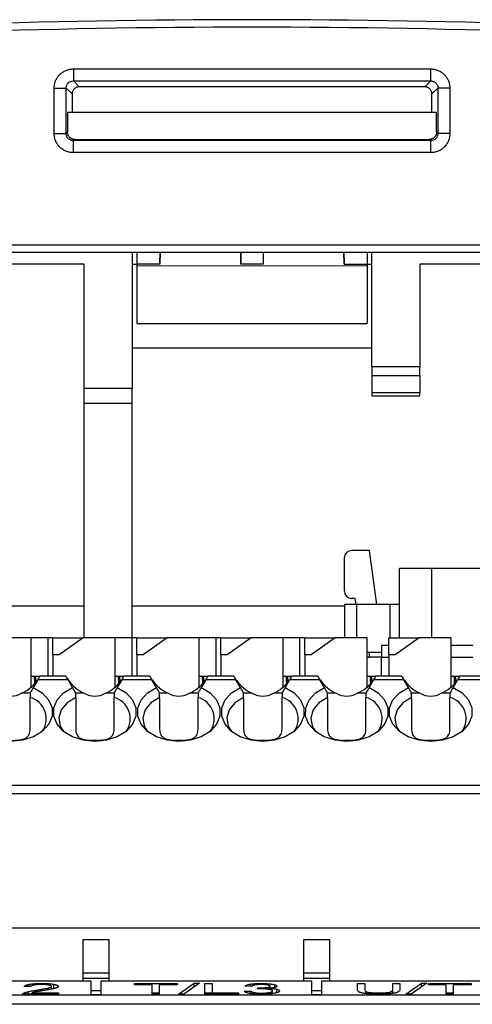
# Model space of a CAD drawing. Header units: inches. Extents: x 0 to 559, y 0 to 432.
# Tile 9 of 23: x 202 to 221, y 146 to 187. Entities that reach past the tile are written whole.
import ezdxf

# ---------------------------------------------------------------- set-up
doc = ezdxf.new("R2010")
doc.units = ezdxf.units.IN
doc.header["$LTSCALE"] = 10
doc.header["$MEASUREMENT"] = 0

msp = doc.modelspace()

# ---------------------------------------------------------------- linework, layer by layer
for p, q in [((204.1, 184.765), (218.996, 184.765)), ((204.1, 184.266), (218.996, 184.266)), ((204.347, 184.018), (204.1, 184.266)), ((218.996, 184.266), (218.748, 184.018)), ((203.301, 182.07), (203.301, 183.966)), ((203.8, 182.07), (203.8, 183.966)), ((203.8, 183.966), (204.048, 183.719)), ((204.048, 183.719), (204.048, 182.943)), ((218.748, 184.018), (204.347, 184.018)), ((219.048, 183.719), (219.295, 183.966)), ((219.048, 182.943), (219.048, 183.719)), ((219.295, 183.966), (219.295, 182.07)), ((219.795, 183.966), (219.795, 182.07)), ((203.855, 182.943), (203.855, 182.125)), ((204.048, 182.943), (203.855, 182.943)), ((219.048, 182.943), (204.048, 182.943)), ((219.24, 182.943), (219.048, 182.943)), ((219.24, 182.125), (219.24, 182.943)), ((203.855, 182.125), (203.8, 182.07)), ((219.24, 182.125), (219.295, 182.07)), ((204.155, 181.826), (204.1, 181.771)), ((218.996, 181.771), (204.1, 181.771)), ((204.155, 181.826), (218.941, 181.826)), ((218.941, 181.826), (218.996, 181.771)), ((218.996, 181.271), (204.1, 181.271)), ((184.848, 177.418), (238.248, 177.418)), ((185.148, 177.118), (237.948, 177.118)), ((206.548, 177.118), (206.548, 171.433)), ((206.748, 177.128), (206.748, 176.616)), ((207.711, 176.618), (207.713, 177.128)), ((207.715, 177.118), (207.711, 176.618)), ((211.085, 176.618), (211.08, 177.118)), ((211.082, 177.118), (211.085, 176.618)), ((212.015, 177.118), (212.011, 176.618)), ((212.013, 177.118), (212.011, 176.618)), ((215.385, 176.618), (215.38, 177.118)), ((215.382, 177.128), (215.385, 176.618)), ((216.348, 177.128), (216.348, 176.617)), ((216.548, 172.325), (216.548, 177.118)), ((204.548, 176.618), (199.148, 176.618)), ((204.548, 171.433), (204.548, 176.618)), ((206.548, 176.618), (206.748, 176.618)), ((207.711, 176.618), (206.748, 176.616)), ((206.748, 176.616), (206.748, 176.554)), ((206.748, 176.554), (216.348, 176.553)), ((212.011, 176.618), (211.085, 176.618)), ((215.385, 176.618), (216.348, 176.617)), ((216.348, 176.618), (216.548, 176.618)), ((216.348, 176.617), (216.348, 176.553)), ((230.022, 176.618), (218.548, 176.618)), ((218.548, 176.618), (218.548, 172.325)), ((206.745, 174.137), (216.35, 174.137)), ((206.548, 173.118), (216.548, 173.118)), ((218.548, 172.325), (216.548, 172.325)), ((216.548, 172.325), (216.548, 171.972)), ((218.548, 171.972), (218.548, 172.325)), ((216.548, 171.972), (218.548, 171.972)), ((216.548, 171.972), (216.548, 171.265)), ((218.548, 171.972), (218.548, 171.265)), ((206.548, 171.433), (204.548, 171.433)), ((204.548, 170.815), (204.548, 171.433)), ((206.548, 170.817), (206.548, 171.433)), ((216.548, 171.265), (218.548, 171.265)), ((216.548, 171.265), (216.548, 171.118)), ((216.548, 171.118), (218.548, 171.118)), ((218.548, 171.118), (218.548, 171.265)), ((204.548, 170.815), (206.548, 170.817)), ((204.548, 161.018), (204.548, 170.815)), ((206.548, 161.018), (206.548, 170.817)), ((216.448, 164.668), (215.698, 164.668)), ((216.75, 162.418), (216.448, 164.668)), ((215.398, 162.968), (215.398, 164.368)), ((219.048, 163.918), (217.698, 163.918)), ((217.698, 161.018), (217.698, 163.918)), ((219.048, 161.018), (219.048, 163.918)), ((222.048, 163.918), (219.048, 163.918)), ((182.324, 162.353), (204.548, 162.353)), ((206.548, 162.353), (215.398, 162.353)), ((215.398, 162.418), (215.398, 161.018)), ((215.898, 162.418), (215.398, 162.418)), ((215.848, 162.668), (215.698, 162.668)), ((215.896, 162.418), (215.848, 162.668)), ((217.298, 162.418), (215.898, 162.418)), ((215.898, 162.418), (215.898, 161.018)), ((217.298, 162.418), (217.298, 161.018)), ((217.698, 162.418), (217.298, 162.418)), ((202.348, 161.018), (201.009, 161.018)), ((203.048, 161.018), (202.348, 161.018)), ((202.348, 158.971), (202.348, 161.018)), ((203.248, 161.018), (203.048, 161.018)), ((203.048, 159.418), (203.048, 161.018)), ((203.248, 161.018), (204.509, 161.018)), ((203.248, 160.318), (203.248, 161.018)), ((204.509, 161.018), (203.509, 160.318)), ((205.848, 161.018), (204.509, 161.018)), ((206.548, 161.018), (205.848, 161.018)), ((205.848, 158.971), (205.848, 161.018)), ((206.748, 161.018), (206.548, 161.018)), ((206.548, 159.418), (206.548, 161.018)), ((206.748, 161.018), (208.009, 161.018)), ((206.748, 160.318), (206.748, 161.018)), ((208.009, 161.018), (207.009, 160.318)), ((209.348, 161.018), (208.009, 161.018)), ((210.048, 161.018), (209.348, 161.018)), ((209.348, 158.971), (209.348, 161.018)), ((210.248, 161.018), (210.048, 161.018)), ((210.048, 159.418), (210.048, 161.018)), ((210.248, 161.018), (211.509, 161.018)), ((210.248, 160.318), (210.248, 161.018)), ((211.509, 161.018), (210.509, 160.318)), ((212.848, 161.018), (211.509, 161.018)), ((213.548, 161.018), (212.848, 161.018)), ((212.848, 158.971), (212.848, 161.018)), ((213.748, 161.018), (213.548, 161.018)), ((213.548, 159.418), (213.548, 161.018)), ((213.748, 161.018), (215.009, 161.018)), ((213.748, 160.318), (213.748, 161.018)), ((215.009, 161.018), (214.009, 160.318)), ((216.348, 161.018), (215.009, 161.018)), ((216.348, 158.971), (216.348, 161.018)), ((216.948, 160.718), (216.948, 160.218)), ((216.948, 160.718), (217.248, 160.718)), ((217.248, 161.018), (218.509, 161.018)), ((217.248, 160.318), (217.248, 161.018)), ((218.509, 161.018), (217.509, 160.318)), ((219.848, 161.018), (218.509, 161.018)), ((219.848, 158.971), (219.848, 161.018)), ((219.848, 160.718), (220.748, 160.718)), ((203.248, 160.318), (203.248, 159.418)), ((203.509, 160.318), (203.248, 160.318)), ((206.748, 160.318), (206.748, 159.418)), ((207.009, 160.318), (206.748, 160.318)), ((210.248, 160.318), (210.248, 159.418)), ((210.509, 160.318), (210.248, 160.318)), ((213.748, 160.318), (213.748, 159.418)), ((214.009, 160.318), (213.748, 160.318)), ((216.348, 160.418), (216.948, 160.418)), ((216.448, 160.218), (216.448, 160.418)), ((217.248, 160.318), (217.248, 159.418)), ((217.509, 160.318), (217.248, 160.318)), ((216.348, 160.218), (216.448, 160.218)), ((216.948, 160.218), (216.448, 160.218)), ((216.948, 159.418), (216.948, 160.218)), ((216.948, 160.218), (217.248, 160.218)), ((219.848, 160.218), (220.748, 160.218)), ((202.348, 159.418), (202.478, 159.418)), ((202.617, 159.272), (202.431, 158.949)), ((202.478, 159.418), (202.531, 159.418)), ((202.531, 159.418), (202.702, 159.418)), ((202.538, 159.218), (202.538, 159.172)), ((202.573, 159.218), (202.538, 159.218)), ((203.878, 159.272), (202.617, 159.272)), ((203.794, 159.418), (202.702, 159.418)), ((204.064, 158.949), (203.878, 159.272)), ((205.848, 159.418), (205.978, 159.418)), ((206.117, 159.272), (205.931, 158.949)), ((205.978, 159.418), (206.031, 159.418)), ((206.031, 159.418), (206.202, 159.418)), ((206.038, 159.218), (206.038, 159.172)), ((206.073, 159.218), (206.038, 159.218)), ((207.378, 159.272), (206.117, 159.272)), ((207.294, 159.418), (206.202, 159.418)), ((207.564, 158.949), (207.378, 159.272)), ((209.348, 159.418), (209.478, 159.418)), ((209.617, 159.272), (209.431, 158.949)), ((209.478, 159.418), (209.531, 159.418)), ((209.531, 159.418), (209.702, 159.418)), ((209.538, 159.218), (209.538, 159.172)), ((209.573, 159.218), (209.538, 159.218)), ((210.878, 159.272), (209.617, 159.272)), ((210.794, 159.418), (209.702, 159.418)), ((211.064, 158.949), (210.878, 159.272)), ((212.848, 159.418), (212.978, 159.418)), ((213.117, 159.272), (212.931, 158.949)), ((212.978, 159.418), (213.031, 159.418)), ((213.031, 159.418), (213.202, 159.418)), ((213.038, 159.218), (213.038, 159.172)), ((213.073, 159.218), (213.038, 159.218)), ((214.378, 159.272), (213.117, 159.272)), ((214.294, 159.418), (213.202, 159.418)), ((214.564, 158.949), (214.378, 159.272)), ((216.348, 159.418), (216.478, 159.418)), ((216.617, 159.272), (216.431, 158.949)), ((216.478, 159.418), (216.531, 159.418)), ((216.531, 159.418), (216.702, 159.418)), ((216.538, 159.218), (216.538, 159.172)), ((216.573, 159.218), (216.538, 159.218)), ((217.878, 159.272), (216.617, 159.272)), ((217.794, 159.418), (216.702, 159.418)), ((218.064, 158.949), (217.878, 159.272)), ((219.848, 159.418), (219.978, 159.418)), ((220.117, 159.272), (219.931, 158.949)), ((219.978, 159.418), (220.031, 159.418)), ((220.031, 159.418), (220.202, 159.418)), ((220.038, 159.218), (220.038, 159.172)), ((220.038, 159.218), (220.073, 159.218)), ((221.378, 159.272), (220.117, 159.272)), ((221.294, 159.418), (220.202, 159.418)), ((202.298, 158.718), (201.938, 158.718)), ((204.558, 158.718), (204.198, 158.718)), ((205.798, 158.718), (205.438, 158.718)), ((208.058, 158.718), (207.698, 158.718)), ((209.298, 158.718), (208.938, 158.718)), ((211.558, 158.718), (211.198, 158.718)), ((212.798, 158.718), (212.438, 158.718)), ((215.058, 158.718), (214.698, 158.718)), ((216.298, 158.718), (215.938, 158.718)), ((218.558, 158.718), (218.198, 158.718)), ((219.798, 158.718), (219.438, 158.718)), ((202.298, 157.213), (202.298, 158.533)), ((204.198, 158.533), (204.198, 157.213)), ((205.798, 157.213), (205.798, 158.533)), ((207.698, 158.533), (207.698, 157.213)), ((209.298, 157.213), (209.298, 158.533)), ((211.198, 158.533), (211.198, 157.213)), ((212.798, 157.213), (212.798, 158.533)), ((214.698, 158.533), (214.698, 157.213)), ((216.298, 157.213), (216.298, 158.533)), ((218.198, 158.533), (218.198, 157.213)), ((219.798, 157.213), (219.798, 158.533)), ((224.248, 154.865), (182.337, 154.865)), ((224.248, 154.511), (182.338, 154.511)), ((182.348, 148.918), (223.841, 148.918)), ((205.598, 148.418), (204.498, 148.418)), ((204.498, 148.418), (204.498, 147.019)), ((205.598, 147.019), (205.598, 148.418)), ((214.798, 148.418), (213.698, 148.418)), ((213.698, 148.418), (213.698, 147.019)), ((214.798, 147.019), (214.798, 148.418)), ((205.598, 147.019), (204.498, 147.019)), ((204.498, 147.019), (204.498, 146.821)), ((204.498, 146.821), (205.598, 146.821)), ((204.498, 146.821), (204.498, 146.688)), ((205.598, 146.821), (205.598, 147.019)), ((205.598, 146.688), (205.598, 146.821)), ((214.798, 147.019), (213.698, 147.019)), ((213.698, 147.019), (213.698, 146.821)), ((213.698, 146.821), (214.798, 146.821)), ((213.698, 146.821), (213.698, 146.688)), ((214.798, 146.821), (214.798, 147.019)), ((214.798, 146.688), (214.798, 146.821)), ((204.498, 146.688), (196.398, 146.688)), ((202.333, 146.464), (202.051, 146.469)), ((202.269, 146.465), (202.269, 146.564)), ((202.572, 146.25), (202.572, 146.318)), ((203.065, 146.337), (203.065, 146.411)), ((203.194, 146.361), (203.194, 146.476)), ((203.288, 146.384), (203.288, 146.561)), ((204.848, 146.688), (204.498, 146.688)), ((204.848, 146.124), (204.848, 146.688)), ((205.598, 146.688), (205.248, 146.688)), ((205.248, 146.688), (205.248, 146.124)), ((213.698, 146.688), (205.598, 146.688)), ((206.648, 146.594), (208.423, 146.594)), ((206.648, 146.543), (206.648, 146.594)), ((207.386, 146.543), (206.648, 146.543)), ((207.386, 146.156), (207.386, 146.543)), ((208.423, 146.543), (207.682, 146.543)), ((207.682, 146.543), (207.682, 146.156)), ((208.423, 146.594), (208.423, 146.543)), ((208.486, 146.148), (209.135, 146.602)), ((209.355, 146.602), (208.707, 146.148)), ((209.135, 146.602), (209.355, 146.602)), ((209.135, 146.448), (209.135, 146.602)), ((209.584, 146.594), (209.881, 146.594)), ((209.584, 146.156), (209.584, 146.594)), ((209.881, 146.594), (209.881, 146.207)), ((211.53, 146.473), (211.255, 146.482)), ((211.484, 146.474), (211.484, 146.566)), ((211.769, 146.363), (211.8, 146.411)), ((212.16, 146.361), (212.16, 146.428)), ((212.266, 146.499), (212.266, 146.581)), ((212.275, 146.344), (212.275, 146.393)), ((212.301, 146.396), (212.301, 146.483)), ((212.501, 146.434), (212.501, 146.539)), ((212.584, 146.217), (212.584, 146.356)), ((214.048, 146.688), (213.698, 146.688)), ((214.048, 146.124), (214.048, 146.688)), ((214.448, 146.688), (214.448, 146.124)), ((214.798, 146.688), (214.448, 146.688)), ((222.898, 146.688), (214.798, 146.688)), ((215.948, 146.594), (216.244, 146.594)), ((215.948, 146.341), (215.948, 146.594)), ((216.244, 146.594), (216.244, 146.341)), ((217.413, 146.594), (217.709, 146.594)), ((217.413, 146.341), (217.413, 146.594)), ((217.413, 146.182), (217.413, 146.341)), ((217.709, 146.594), (217.709, 146.341)), ((217.962, 146.148), (218.611, 146.602)), ((218.831, 146.602), (218.183, 146.148)), ((218.611, 146.602), (218.831, 146.602)), ((218.611, 146.448), (218.611, 146.602)), ((218.904, 146.594), (220.68, 146.594)), ((218.904, 146.543), (218.904, 146.594)), ((219.642, 146.543), (218.904, 146.543)), ((219.642, 146.156), (219.642, 146.543)), ((220.68, 146.543), (219.939, 146.543)), ((219.939, 146.543), (219.939, 146.156)), ((220.68, 146.594), (220.68, 146.543)), ((241.298, 146.111), (187.798, 146.111)), ((203.479, 146.156), (201.999, 146.156)), ((202.211, 146.156), (202.211, 146.251)), ((202.381, 146.207), (203.479, 146.207)), ((202.381, 146.156), (202.381, 146.207)), ((203.479, 146.207), (203.479, 146.156)), ((205.248, 146.284), (204.848, 146.284)), ((205.248, 146.124), (204.848, 146.124)), ((207.682, 146.19), (207.386, 146.19)), ((207.682, 146.156), (207.386, 146.156)), ((208.707, 146.148), (208.486, 146.148)), ((209.881, 146.19), (209.584, 146.19)), ((210.984, 146.156), (209.584, 146.156)), ((209.881, 146.207), (210.984, 146.207)), ((209.881, 146.156), (209.881, 146.207)), ((210.984, 146.207), (210.984, 146.156)), ((211.227, 146.271), (211.502, 146.279)), ((211.502, 146.174), (211.502, 146.279)), ((212.402, 146.176), (212.402, 146.284)), ((214.448, 146.284), (214.048, 146.284)), ((214.448, 146.124), (214.048, 146.124)), ((216.298, 146.173), (216.298, 146.257)), ((217.274, 146.166), (217.274, 146.23)), ((218.183, 146.148), (217.962, 146.148)), ((219.939, 146.19), (219.642, 146.19)), ((219.939, 146.156), (219.642, 146.156)), ((241.298, 145.726), (187.798, 145.726))]:
    msp.add_line(p, q)
at = {"flags": 128}
for points in [[(202.702, 159.418), (202.696, 159.409), (202.68, 159.38), (202.653, 159.334), (202.617, 159.272)], [(203.878, 159.272), (203.842, 159.334), (203.816, 159.38), (203.799, 159.409), (203.794, 159.418)], [(206.202, 159.418), (206.196, 159.409), (206.18, 159.38), (206.153, 159.334), (206.117, 159.272)], [(207.378, 159.272), (207.342, 159.334), (207.316, 159.38), (207.299, 159.409), (207.294, 159.418)], [(209.702, 159.418), (209.696, 159.409), (209.68, 159.38), (209.653, 159.334), (209.617, 159.272)], [(210.878, 159.272), (210.842, 159.334), (210.816, 159.38), (210.799, 159.409), (210.794, 159.418)], [(213.202, 159.418), (213.196, 159.409), (213.18, 159.38), (213.153, 159.334), (213.117, 159.272)], [(214.378, 159.272), (214.342, 159.334), (214.316, 159.38), (214.299, 159.409), (214.294, 159.418)], [(216.702, 159.418), (216.696, 159.409), (216.68, 159.38), (216.653, 159.334), (216.617, 159.272)], [(217.878, 159.272), (217.842, 159.334), (217.816, 159.38), (217.799, 159.409), (217.794, 159.418)], [(220.202, 159.418), (220.196, 159.409), (220.18, 159.38), (220.153, 159.334), (220.117, 159.272)], [(202.431, 158.949), (202.804, 158.721), (203.071, 158.428), (203.211, 158.094), (203.211, 157.745), (203.073, 157.411), (202.807, 157.117), (202.434, 156.889), (201.986, 156.744), (201.498, 156.694)], [(204.998, 156.694), (204.51, 156.744), (204.061, 156.889), (203.689, 157.117), (203.423, 157.411), (203.284, 157.745), (203.285, 158.094), (203.424, 158.428), (203.691, 158.721), (204.064, 158.949)], [(205.931, 158.949), (206.304, 158.721), (206.571, 158.428), (206.711, 158.094), (206.711, 157.745), (206.573, 157.411), (206.307, 157.117), (205.934, 156.889), (205.486, 156.744), (204.998, 156.694)], [(208.498, 156.694), (208.01, 156.744), (207.561, 156.889), (207.189, 157.117), (206.923, 157.411), (206.784, 157.745), (206.785, 158.094), (206.924, 158.428), (207.191, 158.721), (207.564, 158.949)], [(209.431, 158.949), (209.804, 158.721), (210.071, 158.428), (210.211, 158.094), (210.211, 157.745), (210.073, 157.411), (209.807, 157.117), (209.434, 156.889), (208.986, 156.744), (208.498, 156.694)], [(211.998, 156.694), (211.51, 156.744), (211.061, 156.889), (210.689, 157.117), (210.423, 157.411), (210.284, 157.745), (210.285, 158.094), (210.424, 158.428), (210.691, 158.721), (211.064, 158.949)], [(212.931, 158.949), (213.304, 158.721), (213.571, 158.428), (213.711, 158.094), (213.711, 157.745), (213.573, 157.411), (213.307, 157.117), (212.934, 156.889), (212.486, 156.744), (211.998, 156.694)], [(215.498, 156.694), (215.01, 156.744), (214.561, 156.889), (214.189, 157.117), (213.923, 157.411), (213.784, 157.745), (213.785, 158.094), (213.924, 158.428), (214.191, 158.721), (214.564, 158.949)], [(216.431, 158.949), (216.804, 158.721), (217.071, 158.428), (217.211, 158.094), (217.211, 157.745), (217.073, 157.411), (216.807, 157.117), (216.434, 156.889), (215.986, 156.744), (215.498, 156.694)], [(218.998, 156.694), (218.51, 156.744), (218.061, 156.889), (217.689, 157.117), (217.423, 157.411), (217.284, 157.745), (217.285, 158.094), (217.424, 158.428), (217.691, 158.721), (218.064, 158.949)], [(219.931, 158.949), (220.304, 158.721), (220.571, 158.428), (220.711, 158.094), (220.711, 157.745), (220.573, 157.411), (220.307, 157.117), (219.934, 156.889), (219.486, 156.744), (218.998, 156.694)], [(204.198, 158.533), (203.837, 158.307), (203.596, 158.013), (203.499, 157.679), (203.557, 157.341), (203.689, 157.117)], [(207.698, 158.533), (207.337, 158.307), (207.096, 158.013), (206.999, 157.679), (207.057, 157.341), (207.189, 157.117)], [(211.198, 158.533), (210.837, 158.307), (210.596, 158.013), (210.499, 157.679), (210.557, 157.341), (210.689, 157.117)], [(214.698, 158.533), (214.337, 158.307), (214.096, 158.013), (213.999, 157.679), (214.057, 157.341), (214.189, 157.117)], [(218.198, 158.533), (217.837, 158.307), (217.596, 158.013), (217.499, 157.679), (217.557, 157.341), (217.689, 157.117)]]:
    msp.add_lwpolyline(points, dxfattribs=at)
for centre, radius, start, end in [((211.548, -183.182), 370, 85.9932, 94.0068), ((215.698, 164.368), 0.3, 90, 180), ((215.698, 162.968), 0.3, 180, 270), ((201.498, 159.386), 0.8, 236.6379, 303.3621), ((204.998, 159.386), 0.8, 236.6379, 303.3621), ((208.498, 159.386), 0.8, 236.6379, 303.3621), ((211.998, 159.386), 0.8, 236.6379, 303.3621), ((215.498, 159.386), 0.8, 236.6379, 303.3621), ((218.998, 159.386), 0.8, 236.6379, 303.3621), ((202.053, 157.646), 0.92, 324.9475, 74.6049), ((205.553, 157.646), 0.92, 324.9476, 74.6048), ((209.053, 157.646), 0.92, 324.9475, 74.6048), ((212.553, 157.646), 0.92, 324.9475, 74.6049), ((216.053, 157.646), 0.92, 324.9475, 74.6049), ((219.553, 157.646), 0.92, 324.9475, 74.6049)]:
    msp.add_arc(centre, radius, start, end)
for centre, major_axis, ratio, start_param, end_param in [((201.498, 160.413), (0, 1.779), 0.816497, 3.449365, 4.015559), ((202.478, 158.918), (0, 0.5), 0.034921, 5.126844, 6.28324), ((202.531, 159.218), (0, 0.2), 0.034921, 4.712389, 6.283185), ((204.998, 160.413), (0, 1.779), 0.816497, 2.267626, 2.83382), ((204.998, 160.413), (0, 1.779), 0.816497, 3.449365, 4.015559), ((205.978, 158.918), (0, 0.5), 0.034921, 5.126844, 6.28324), ((206.031, 159.218), (0, 0.2), 0.034921, 4.712389, 6.283185), ((208.498, 160.413), (0, 1.779), 0.816497, 2.267626, 2.83382), ((208.498, 160.413), (0, 1.779), 0.816497, 3.449365, 4.015559), ((209.478, 158.918), (0, 0.5), 0.034921, 5.126844, 6.28324), ((209.531, 159.218), (0, 0.2), 0.034921, 4.712389, 6.283185), ((211.998, 160.413), (0, 1.779), 0.816497, 2.267626, 2.83382), ((211.998, 160.413), (0, 1.779), 0.816497, 3.449365, 4.015559), ((212.978, 158.918), (0, 0.5), 0.034921, 5.126844, 6.28324), ((213.031, 159.218), (0, 0.2), 0.034921, 4.712389, 6.283185), ((215.498, 160.413), (0, 1.779), 0.816497, 2.267626, 2.83382), ((215.498, 160.413), (0, 1.779), 0.816497, 3.449365, 4.015559), ((216.478, 158.918), (0, 0.5), 0.034921, 5.126844, 6.28324), ((216.531, 159.218), (0, 0.2), 0.034921, 4.712389, 6.283185), ((218.998, 160.413), (0, 1.779), 0.816497, 2.267626, 2.83382), ((218.998, 160.413), (0, 1.779), 0.816497, 3.449365, 4.015559), ((219.978, 158.918), (0, 0.5), 0.034921, 5.126844, 6.28324), ((220.031, 159.218), (0, 0.2), 0.034921, 4.712389, 6.283185), ((204.998, 154.618), (0, 2.121), 0.707107, 0, 0.172847), ((204.998, 154.618), (0, 2.121), 0.707107, 6.110339, 6.283185), ((208.498, 154.618), (0, 2.121), 0.707107, 0, 0.172847), ((208.498, 154.618), (0, 2.121), 0.707107, 6.110339, 6.283185), ((211.998, 154.618), (0, 2.121), 0.707107, 0, 0.172847), ((211.998, 154.618), (0, 2.121), 0.707107, 6.110339, 6.283185), ((215.498, 154.618), (0, 2.121), 0.707107, 0, 0.172847), ((215.498, 154.618), (0, 2.121), 0.707107, 6.110339, 6.283185), ((218.998, 154.618), (0, 2.121), 0.707107, 0, 0.172847), ((218.998, 154.618), (0, 2.121), 0.707107, 6.110339, 6.283185)]:
    msp.add_ellipse(centre, major_axis=major_axis, ratio=ratio, start_param=start_param, end_param=end_param)
for points in [[(185.715, 185.615), (202.92, 186.82), (220.176, 186.82), (237.38, 185.615)], [(203.829, 159.357), (203.842, 159.334), (203.861, 159.305), (203.884, 159.272)], [(202.431, 158.949), (202.387, 158.872), (202.342, 158.795), (202.298, 158.718)], [(202.298, 158.718), (202.298, 158.656), (202.298, 158.595), (202.298, 158.533)], [(204.198, 158.718), (204.153, 158.795), (204.109, 158.872), (204.064, 158.949)], [(204.198, 158.533), (204.198, 158.595), (204.198, 158.656), (204.198, 158.718)], [(205.931, 158.949), (205.887, 158.872), (205.842, 158.795), (205.798, 158.718)], [(205.798, 158.718), (205.798, 158.656), (205.798, 158.595), (205.798, 158.533)], [(207.698, 158.718), (207.653, 158.795), (207.609, 158.872), (207.564, 158.949)], [(207.698, 158.533), (207.698, 158.595), (207.698, 158.656), (207.698, 158.718)], [(209.431, 158.949), (209.387, 158.872), (209.342, 158.795), (209.298, 158.718)], [(209.298, 158.718), (209.298, 158.656), (209.298, 158.595), (209.298, 158.533)], [(211.198, 158.718), (211.153, 158.795), (211.109, 158.872), (211.064, 158.949)], [(211.198, 158.533), (211.198, 158.595), (211.198, 158.656), (211.198, 158.718)], [(212.931, 158.949), (212.887, 158.872), (212.842, 158.795), (212.798, 158.718)], [(212.798, 158.718), (212.798, 158.656), (212.798, 158.595), (212.798, 158.533)], [(214.698, 158.718), (214.653, 158.795), (214.609, 158.872), (214.564, 158.949)], [(214.698, 158.533), (214.698, 158.595), (214.698, 158.656), (214.698, 158.718)], [(216.431, 158.949), (216.387, 158.872), (216.342, 158.795), (216.298, 158.718)], [(216.298, 158.718), (216.298, 158.656), (216.298, 158.595), (216.298, 158.533)], [(218.198, 158.718), (218.153, 158.795), (218.109, 158.872), (218.064, 158.949)], [(218.198, 158.533), (218.198, 158.595), (218.198, 158.656), (218.198, 158.718)], [(219.931, 158.949), (219.887, 158.872), (219.842, 158.795), (219.798, 158.718)], [(219.798, 158.718), (219.798, 158.656), (219.798, 158.595), (219.798, 158.533)]]:
    msp.add_open_spline(points, degree=3)
for points, knots in [([(203.301, 183.966), (203.301, 183.992), (203.303, 184.045), (203.315, 184.122), (203.334, 184.198), (203.369, 184.297), (203.431, 184.413), (203.53, 184.534), (203.652, 184.634), (203.791, 184.708), (203.942, 184.757), (204.047, 184.762), (204.1, 184.765)], [0, 0, 0, 0, 0.06259, 0.124759, 0.187117, 0.250269, 0.374441, 0.499725, 0.622979, 0.749382, 0.874025, 1, 1, 1, 1]), ([(204.1, 184.765), (204.1, 184.639), (204.1, 184.513), (204.1, 184.329), (204.1, 184.273), (204.1, 184.266)], [0, 0, 0, 0, 0.5, 0.5, 1, 1, 1, 1]), ([(218.996, 184.266), (218.996, 184.273), (218.996, 184.329), (218.996, 184.513), (218.996, 184.639), (218.996, 184.765)], [0, 0, 0, 0, 0.5, 0.5, 1, 1, 1, 1]), ([(218.996, 184.765), (219.022, 184.765), (219.074, 184.763), (219.152, 184.751), (219.228, 184.732), (219.327, 184.697), (219.443, 184.635), (219.564, 184.535), (219.664, 184.414), (219.738, 184.275), (219.786, 184.124), (219.792, 184.019), (219.795, 183.966)], [0, 0, 0, 0, 0.062743, 0.12506, 0.187564, 0.250864, 0.375142, 0.500531, 0.623692, 0.749997, 0.874334, 1, 1, 1, 1]), ([(203.8, 183.966), (203.801, 183.982), (203.802, 184.014), (203.813, 184.06), (203.831, 184.104), (203.856, 184.144), (203.902, 184.198), (203.982, 184.253), (204.06, 184.262), (204.1, 184.266)], [0, 0, 0, 0, 0.100879, 0.201572, 0.302084, 0.402489, 0.502847, 0.75103, 1, 1, 1, 1]), ([(218.996, 184.266), (219.012, 184.265), (219.043, 184.264), (219.089, 184.253), (219.133, 184.235), (219.174, 184.21), (219.227, 184.164), (219.283, 184.084), (219.291, 184.006), (219.295, 183.966)], [0, 0, 0, 0, 0.1008535, 0.2014924, 0.3019567, 0.4023033, 0.5026131, 0.7508948, 1, 1, 1, 1]), ([(203.301, 183.966), (203.358, 183.966), (203.42, 183.966), (203.539, 183.966), (203.597, 183.966), (203.693, 183.966), (203.732, 183.966), (203.784, 183.966), (203.797, 183.966), (203.8, 183.966)], [0, 0, 0, 0, 0.25, 0.25, 0.5, 0.5, 0.75, 0.75, 1, 1, 1, 1]), ([(204.347, 184.018), (204.33, 184.017), (204.295, 184.016), (204.244, 184.002), (204.197, 183.979), (204.154, 183.949), (204.117, 183.912), (204.086, 183.869), (204.064, 183.822), (204.05, 183.771), (204.049, 183.736), (204.048, 183.719)], [0, 0, 0, 0, 0.111181, 0.22231, 0.333401, 0.44447, 0.55553, 0.666599, 0.77769, 0.888819, 1, 1, 1, 1]), ([(219.048, 183.719), (219.047, 183.736), (219.045, 183.771), (219.031, 183.822), (219.009, 183.869), (218.979, 183.912), (218.942, 183.949), (218.899, 183.979), (218.851, 184.002), (218.8, 184.016), (218.766, 184.017), (218.748, 184.018)], [0, 0, 0, 0, 0.111181, 0.22231, 0.333401, 0.44447, 0.55553, 0.666599, 0.77769, 0.888819, 1, 1, 1, 1]), ([(219.795, 183.966), (219.668, 183.966), (219.542, 183.966), (219.359, 183.966), (219.302, 183.966), (219.295, 183.966)], [0, 0, 0, 0, 0.5, 0.5, 1, 1, 1, 1]), ([(203.301, 182.07), (203.427, 182.07), (203.553, 182.07), (203.737, 182.07), (203.793, 182.07), (203.8, 182.07)], [0, 0, 0, 0, 0.5, 0.5, 1, 1, 1, 1]), ([(204.1, 181.271), (204.073, 181.272), (204.021, 181.273), (203.943, 181.285), (203.867, 181.304), (203.769, 181.34), (203.652, 181.402), (203.531, 181.501), (203.431, 181.623), (203.358, 181.762), (203.309, 181.913), (203.304, 182.018), (203.301, 182.07)], [0, 0, 0, 0, 0.062743, 0.125061, 0.187565, 0.250864, 0.375141, 0.50053, 0.623691, 0.749996, 0.874332, 1, 1, 1, 1]), ([(204.1, 181.771), (204.084, 181.771), (204.052, 181.772), (204.006, 181.784), (203.962, 181.802), (203.922, 181.826), (203.868, 181.872), (203.813, 181.953), (203.804, 182.031), (203.8, 182.07)], [0, 0, 0, 0, 0.1008528, 0.201491, 0.3019548, 0.402301, 0.5026106, 0.7509037, 1, 1, 1, 1]), ([(204.155, 181.826), (204.142, 181.826), (204.116, 181.827), (204.04, 181.843), (203.963, 181.886), (203.904, 181.957), (203.877, 182.009), (203.858, 182.066), (203.856, 182.105), (203.855, 182.125)], [0, 0, 0, 0, 0.0812586, 0.1651756, 0.4983286, 0.6188727, 0.7490358, 0.8733749, 1, 1, 1, 1]), ([(219.24, 182.125), (219.24, 182.113), (219.239, 182.087), (219.223, 182.01), (219.18, 181.933), (219.109, 181.875), (219.057, 181.848), (219, 181.829), (218.961, 181.827), (218.941, 181.826)], [0, 0, 0, 0, 0.081259, 0.165176, 0.498329, 0.618873, 0.749036, 0.873375, 1, 1, 1, 1]), ([(219.295, 182.07), (219.295, 182.054), (219.293, 182.023), (219.282, 181.977), (219.264, 181.933), (219.239, 181.892), (219.194, 181.839), (219.113, 181.783), (219.035, 181.775), (218.996, 181.771)], [0, 0, 0, 0, 0.10085, 0.201486, 0.30195, 0.402298, 0.502611, 0.750902, 1, 1, 1, 1]), ([(219.795, 182.07), (219.794, 182.044), (219.793, 181.992), (219.781, 181.914), (219.761, 181.838), (219.726, 181.739), (219.664, 181.623), (219.565, 181.502), (219.443, 181.402), (219.304, 181.328), (219.153, 181.28), (219.048, 181.274), (218.996, 181.271)], [0, 0, 0, 0, 0.062743, 0.125059, 0.187564, 0.250864, 0.375141, 0.500531, 0.623692, 0.749997, 0.874333, 1, 1, 1, 1]), ([(219.795, 182.07), (219.737, 182.07), (219.676, 182.07), (219.556, 182.07), (219.499, 182.07), (219.402, 182.07), (219.364, 182.07), (219.312, 182.07), (219.298, 182.07), (219.295, 182.07)], [0, 0, 0, 0, 0.25, 0.25, 0.5, 0.5, 0.75, 0.75, 1, 1, 1, 1]), ([(204.1, 181.271), (204.1, 181.329), (204.1, 181.39), (204.1, 181.51), (204.1, 181.567), (204.1, 181.664), (204.1, 181.702), (204.1, 181.754), (204.1, 181.768), (204.1, 181.771)], [0, 0, 0, 0, 0.25, 0.25, 0.5, 0.5, 0.75, 0.75, 1, 1, 1, 1]), ([(218.996, 181.271), (218.996, 181.398), (218.996, 181.524), (218.996, 181.707), (218.996, 181.764), (218.996, 181.771)], [0, 0, 0, 0, 0.5, 0.5, 1, 1, 1, 1]), ([(206.748, 176.554), (206.748, 176.227), (206.748, 175.574), (206.748, 174.768), (206.748, 174.23), (206.748, 174.177), (206.748, 174.152)], [0, 0, 0, 0, 0.2556, 0.5112, 0.766799, 1, 1, 1, 1]), ([(216.348, 176.553), (216.348, 176.226), (216.348, 175.573), (216.348, 174.768), (216.348, 174.229), (216.348, 174.177), (216.348, 174.152)], [0, 0, 0, 0, 0.255616, 0.511229, 0.766844, 1, 1, 1, 1]), ([(201.498, 156.74), (201.614, 156.74), (201.729, 156.745), (201.937, 156.774), (202.029, 156.797), (202.172, 156.873), (202.223, 156.925), (202.286, 157.056), (202.298, 157.131), (202.298, 157.213)], [0, 0, 0, 0, 0.25, 0.25, 0.5, 0.5, 0.75, 0.75, 1, 1, 1, 1]), ([(204.198, 157.213), (204.198, 157.131), (204.21, 157.056), (204.271, 156.927), (204.322, 156.874), (204.466, 156.797), (204.558, 156.774), (204.765, 156.745), (204.881, 156.74), (204.998, 156.74)], [0, 0, 0, 0, 0.25, 0.25, 0.5, 0.5, 0.75, 0.75, 1, 1, 1, 1]), ([(204.998, 156.74), (205.114, 156.74), (205.229, 156.745), (205.437, 156.774), (205.529, 156.797), (205.672, 156.873), (205.723, 156.925), (205.786, 157.056), (205.798, 157.131), (205.798, 157.213)], [0, 0, 0, 0, 0.25, 0.25, 0.5, 0.5, 0.75, 0.75, 1, 1, 1, 1]), ([(207.698, 157.213), (207.698, 157.131), (207.71, 157.056), (207.771, 156.927), (207.822, 156.874), (207.966, 156.797), (208.058, 156.774), (208.265, 156.745), (208.381, 156.74), (208.498, 156.74)], [0, 0, 0, 0, 0.25, 0.25, 0.5, 0.5, 0.75, 0.75, 1, 1, 1, 1]), ([(208.498, 156.74), (208.614, 156.74), (208.729, 156.745), (208.937, 156.774), (209.029, 156.797), (209.172, 156.873), (209.223, 156.925), (209.286, 157.056), (209.298, 157.131), (209.298, 157.213)], [0, 0, 0, 0, 0.25, 0.25, 0.5, 0.5, 0.75, 0.75, 1, 1, 1, 1]), ([(211.198, 157.213), (211.198, 157.131), (211.21, 157.056), (211.271, 156.927), (211.322, 156.874), (211.466, 156.797), (211.558, 156.774), (211.765, 156.745), (211.881, 156.74), (211.998, 156.74)], [0, 0, 0, 0, 0.25, 0.25, 0.5, 0.5, 0.75, 0.75, 1, 1, 1, 1]), ([(211.998, 156.74), (212.114, 156.74), (212.229, 156.745), (212.437, 156.774), (212.529, 156.797), (212.672, 156.873), (212.723, 156.925), (212.786, 157.056), (212.798, 157.131), (212.798, 157.213)], [0, 0, 0, 0, 0.25, 0.25, 0.5, 0.5, 0.75, 0.75, 1, 1, 1, 1]), ([(214.698, 157.213), (214.698, 157.131), (214.71, 157.056), (214.771, 156.927), (214.822, 156.874), (214.966, 156.797), (215.058, 156.774), (215.265, 156.745), (215.381, 156.74), (215.498, 156.74)], [0, 0, 0, 0, 0.25, 0.25, 0.5, 0.5, 0.75, 0.75, 1, 1, 1, 1]), ([(215.498, 156.74), (215.614, 156.74), (215.729, 156.745), (215.937, 156.774), (216.029, 156.797), (216.172, 156.873), (216.223, 156.925), (216.286, 157.056), (216.298, 157.131), (216.298, 157.213)], [0, 0, 0, 0, 0.25, 0.25, 0.5, 0.5, 0.75, 0.75, 1, 1, 1, 1]), ([(218.198, 157.213), (218.198, 157.131), (218.21, 157.056), (218.271, 156.927), (218.322, 156.874), (218.466, 156.797), (218.558, 156.774), (218.765, 156.745), (218.881, 156.74), (218.998, 156.74)], [0, 0, 0, 0, 0.25, 0.25, 0.5, 0.5, 0.75, 0.75, 1, 1, 1, 1]), ([(218.998, 156.74), (219.114, 156.74), (219.229, 156.745), (219.437, 156.774), (219.529, 156.797), (219.672, 156.873), (219.723, 156.925), (219.786, 157.056), (219.798, 157.131), (219.798, 157.213)], [0, 0, 0, 0, 0.25, 0.25, 0.5, 0.5, 0.75, 0.75, 1, 1, 1, 1]), ([(202.051, 146.469), (202.055, 146.476), (202.062, 146.489), (202.085, 146.507), (202.116, 146.524), (202.157, 146.539), (202.207, 146.552), (202.249, 146.56), (202.269, 146.564)], [0, 0, 0, 0, 0.194851, 0.376053, 0.545118, 0.703907, 0.854663, 1, 1, 1, 1]), ([(202.211, 146.251), (202.234, 146.256), (202.281, 146.267), (202.365, 146.283), (202.462, 146.3), (202.534, 146.312), (202.572, 146.318)], [0, 0, 0, 0, 0.208835, 0.444768, 0.708357, 1, 1, 1, 1]), ([(202.269, 146.564), (202.287, 146.567), (202.324, 146.572), (202.387, 146.58), (202.455, 146.586), (202.529, 146.591), (202.607, 146.594), (202.691, 146.596), (202.749, 146.596), (202.778, 146.596)], [0, 0, 0, 0, 0.14044, 0.277994, 0.414907, 0.553456, 0.69584, 0.844089, 1, 1, 1, 1]), ([(202.454, 146.528), (202.441, 146.526), (202.415, 146.52), (202.385, 146.511), (202.362, 146.5), (202.345, 146.489), (202.335, 146.477), (202.334, 146.468), (202.333, 146.464)], [0, 0, 0, 0, 0.147747, 0.299952, 0.459196, 0.627737, 0.80748, 1, 1, 1, 1]), ([(202.772, 146.552), (202.751, 146.552), (202.709, 146.551), (202.649, 146.549), (202.593, 146.546), (202.541, 146.541), (202.494, 146.536), (202.468, 146.531), (202.454, 146.528)], [0, 0, 0, 0, 0.175862, 0.342839, 0.504651, 0.66538, 0.829184, 1, 1, 1, 1]), ([(202.572, 146.318), (202.628, 146.327), (202.733, 146.344), (202.871, 146.369), (202.982, 146.39), (203.039, 146.404), (203.065, 146.411)], [0, 0, 0, 0, 0.314195, 0.585144, 0.813422, 1, 1, 1, 1]), ([(203.076, 146.529), (203.06, 146.532), (203.029, 146.538), (202.972, 146.544), (202.91, 146.548), (202.843, 146.551), (202.796, 146.551), (202.772, 146.552)], [0, 0, 0, 0, 0.206094, 0.402527, 0.595826, 0.792826, 1, 1, 1, 1]), ([(202.778, 146.596), (202.808, 146.596), (202.866, 146.596), (202.951, 146.594), (203.03, 146.59), (203.103, 146.585), (203.171, 146.579), (203.234, 146.571), (203.27, 146.564), (203.288, 146.561)], [0, 0, 0, 0, 0.154925, 0.302107, 0.443583, 0.58164, 0.718735, 0.857379, 1, 1, 1, 1]), ([(203.238, 146.369), (203.213, 146.364), (203.158, 146.352), (203.061, 146.334), (202.945, 146.314), (202.86, 146.299), (202.815, 146.292)], [0, 0, 0, 0, 0.1940556, 0.4252177, 0.6937996, 1, 1, 1, 1]), ([(203.065, 146.411), (203.085, 146.416), (203.123, 146.427), (203.163, 146.443), (203.189, 146.46), (203.192, 146.47), (203.194, 146.476)], [0, 0, 0, 0, 0.276173, 0.532132, 0.771814, 1, 1, 1, 1]), ([(203.194, 146.476), (203.193, 146.48), (203.191, 146.488), (203.177, 146.499), (203.153, 146.51), (203.12, 146.52), (203.091, 146.526), (203.076, 146.529)], [0, 0, 0, 0, 0.212544, 0.415028, 0.611082, 0.804693, 1, 1, 1, 1]), ([(203.422, 146.423), (203.411, 146.418), (203.39, 146.409), (203.348, 146.396), (203.298, 146.382), (203.259, 146.374), (203.238, 146.369)], [0, 0, 0, 0, 0.2292095, 0.4713609, 0.7278887, 1, 1, 1, 1]), ([(203.288, 146.561), (203.306, 146.558), (203.34, 146.551), (203.382, 146.54), (203.417, 146.528), (203.443, 146.516), (203.462, 146.503), (203.474, 146.489), (203.476, 146.479), (203.476, 146.474)], [0, 0, 0, 0, 0.138148, 0.275339, 0.413137, 0.553085, 0.696656, 0.845217, 1, 1, 1, 1]), ([(203.476, 146.474), (203.476, 146.47), (203.474, 146.461), (203.464, 146.448), (203.447, 146.435), (203.43, 146.427), (203.422, 146.423)], [0, 0, 0, 0, 0.250962, 0.500171, 0.749294, 1, 1, 1, 1]), ([(211.255, 146.482), (211.262, 146.489), (211.277, 146.503), (211.312, 146.522), (211.358, 146.539), (211.414, 146.554), (211.461, 146.562), (211.484, 146.566)], [0, 0, 0, 0, 0.228168, 0.439582, 0.636633, 0.822267, 1, 1, 1, 1]), ([(211.484, 146.566), (211.504, 146.569), (211.544, 146.576), (211.612, 146.583), (211.684, 146.589), (211.762, 146.593), (211.843, 146.596), (211.9, 146.596), (211.928, 146.596)], [0, 0, 0, 0, 0.172256, 0.337957, 0.500254, 0.662491, 0.82802, 1, 1, 1, 1]), ([(211.667, 146.532), (211.655, 146.53), (211.631, 146.525), (211.602, 146.517), (211.577, 146.507), (211.557, 146.497), (211.54, 146.485), (211.533, 146.477), (211.53, 146.473)], [0, 0, 0, 0, 0.1389, 0.286552, 0.444995, 0.615883, 0.800536, 1, 1, 1, 1]), ([(211.934, 146.552), (211.914, 146.552), (211.873, 146.552), (211.814, 146.549), (211.759, 146.545), (211.709, 146.539), (211.681, 146.535), (211.667, 146.532)], [0, 0, 0, 0, 0.2043322, 0.3999636, 0.5933852, 0.7913056, 1, 1, 1, 1]), ([(211.963, 146.369), (211.945, 146.369), (211.904, 146.369), (211.839, 146.367), (211.794, 146.365), (211.769, 146.363)], [0, 0, 0, 0, 0.2807032, 0.6128859, 1, 1, 1, 1]), ([(211.8, 146.411), (211.807, 146.41), (211.822, 146.41), (211.836, 146.41), (211.844, 146.41)], [0, 0, 0, 0, 0.470626, 1, 1, 1, 1]), ([(211.844, 146.41), (211.867, 146.41), (211.913, 146.41), (211.979, 146.413), (212.043, 146.416), (212.104, 146.421), (212.141, 146.426), (212.16, 146.428)], [0, 0, 0, 0, 0.199814, 0.395733, 0.591772, 0.791938, 1, 1, 1, 1]), ([(211.928, 146.596), (211.952, 146.596), (211.999, 146.596), (212.069, 146.594), (212.137, 146.591), (212.203, 146.586), (212.245, 146.583), (212.266, 146.581)], [0, 0, 0, 0, 0.1987329, 0.395424, 0.5927722, 0.7934498, 1, 1, 1, 1]), ([(212.198, 146.532), (212.184, 146.535), (212.157, 146.54), (212.108, 146.545), (212.054, 146.549), (211.996, 146.552), (211.955, 146.552), (211.934, 146.552)], [0, 0, 0, 0, 0.207676, 0.404803, 0.597963, 0.794137, 1, 1, 1, 1]), ([(212.278, 146.345), (212.262, 146.348), (212.229, 146.354), (212.17, 146.361), (212.106, 146.366), (212.037, 146.369), (211.988, 146.369), (211.963, 146.369)], [0, 0, 0, 0, 0.2108602, 0.4094845, 0.602465, 0.7969683, 1, 1, 1, 1]), ([(212.16, 146.428), (212.175, 146.43), (212.205, 146.434), (212.24, 146.442), (212.268, 146.451), (212.287, 146.461), (212.299, 146.472), (212.3, 146.479), (212.301, 146.483)], [0, 0, 0, 0, 0.151639, 0.303776, 0.460905, 0.627118, 0.805884, 1, 1, 1, 1]), ([(212.301, 146.483), (212.3, 146.487), (212.299, 146.495), (212.286, 146.505), (212.266, 146.515), (212.237, 146.524), (212.211, 146.53), (212.198, 146.532)], [0, 0, 0, 0, 0.215613, 0.419784, 0.615952, 0.807984, 1, 1, 1, 1]), ([(212.266, 146.581), (212.286, 146.579), (212.325, 146.574), (212.378, 146.567), (212.425, 146.558), (212.467, 146.549), (212.489, 146.542), (212.501, 146.539)], [0, 0, 0, 0, 0.1971703, 0.3931639, 0.59061, 0.792081, 1, 1, 1, 1]), ([(212.506, 146.43), (212.495, 146.427), (212.473, 146.421), (212.432, 146.413), (212.386, 146.406), (212.334, 146.399), (212.295, 146.395), (212.275, 146.393)], [0, 0, 0, 0, 0.200789, 0.398484, 0.595787, 0.795417, 1, 1, 1, 1]), ([(212.275, 146.393), (212.297, 146.392), (212.339, 146.39), (212.398, 146.385), (212.453, 146.38), (212.502, 146.373), (212.546, 146.365), (212.571, 146.359), (212.584, 146.356)], [0, 0, 0, 0, 0.1685115, 0.3327136, 0.495264, 0.658901, 0.8263096, 1, 1, 1, 1]), ([(212.402, 146.284), (212.401, 146.289), (212.399, 146.298), (212.384, 146.311), (212.359, 146.324), (212.325, 146.335), (212.294, 146.342), (212.278, 146.345)], [0, 0, 0, 0, 0.2184729, 0.4242491, 0.6205619, 0.8111271, 1, 1, 1, 1]), ([(212.501, 146.539), (212.514, 146.534), (212.539, 146.525), (212.565, 146.511), (212.581, 146.497), (212.583, 146.487), (212.584, 146.482)], [0, 0, 0, 0, 0.251664, 0.50011, 0.7485, 1, 1, 1, 1]), ([(212.584, 146.482), (212.583, 146.478), (212.581, 146.468), (212.566, 146.455), (212.542, 146.442), (212.518, 146.434), (212.506, 146.43)], [0, 0, 0, 0, 0.259435, 0.510204, 0.755816, 1, 1, 1, 1]), ([(212.584, 146.356), (212.596, 146.353), (212.619, 146.346), (212.646, 146.335), (212.668, 146.324), (212.683, 146.312), (212.692, 146.299), (212.693, 146.29), (212.694, 146.285)], [0, 0, 0, 0, 0.151115, 0.306456, 0.467649, 0.636149, 0.813233, 1, 1, 1, 1]), ([(216.033, 146.231), (216.023, 146.235), (216.004, 146.245), (215.984, 146.261), (215.967, 146.279), (215.956, 146.298), (215.949, 146.319), (215.948, 146.333), (215.948, 146.341)], [0, 0, 0, 0, 0.132042, 0.277233, 0.436199, 0.609417, 0.797254, 1, 1, 1, 1]), ([(216.244, 146.341), (216.245, 146.332), (216.246, 146.315), (216.256, 146.292), (216.27, 146.273), (216.289, 146.262), (216.298, 146.257)], [0, 0, 0, 0, 0.31871, 0.590913, 0.817494, 1, 1, 1, 1]), ([(217.274, 146.23), (217.284, 146.232), (217.305, 146.237), (217.331, 146.245), (217.353, 146.255), (217.371, 146.266), (217.387, 146.279), (217.399, 146.292), (217.407, 146.308), (217.412, 146.324), (217.413, 146.335), (217.413, 146.341)], [0, 0, 0, 0, 0.073133, 0.154104, 0.243935, 0.343379, 0.452988, 0.573175, 0.704255, 0.846467, 1, 1, 1, 1]), ([(217.709, 146.341), (217.708, 146.321), (217.706, 146.286), (217.655, 146.251), (217.633, 146.236)], [0, 0, 0, 0, 0.560762, 1, 1, 1, 1]), ([(201.999, 146.156), (201.999, 146.16), (201.998, 146.168), (202.009, 146.181), (202.023, 146.189), (202.03, 146.193)], [0, 0, 0, 0, 0.33406, 0.666054, 1, 1, 1, 1]), ([(202.03, 146.193), (202.04, 146.198), (202.061, 146.208), (202.103, 146.223), (202.152, 146.237), (202.191, 146.247), (202.211, 146.251)], [0, 0, 0, 0, 0.237637, 0.482564, 0.736245, 1, 1, 1, 1]), ([(202.497, 146.237), (202.475, 146.232), (202.432, 146.223), (202.398, 146.212), (202.381, 146.207)], [0, 0, 0, 0, 0.499642, 1, 1, 1, 1]), ([(202.815, 146.292), (202.766, 146.284), (202.681, 146.269), (202.573, 146.251), (202.518, 146.241), (202.497, 146.237)], [0, 0, 0, 0, 0.450822, 0.784072, 1, 1, 1, 1]), ([(211.448, 146.182), (211.43, 146.186), (211.395, 146.192), (211.35, 146.203), (211.311, 146.215), (211.28, 146.228), (211.255, 146.242), (211.237, 146.256), (211.23, 146.266), (211.227, 146.271)], [0, 0, 0, 0, 0.133248, 0.267482, 0.40412, 0.544511, 0.689896, 0.841396, 1, 1, 1, 1]), ([(211.939, 146.148), (211.911, 146.148), (211.857, 146.148), (211.778, 146.15), (211.703, 146.154), (211.633, 146.159), (211.566, 146.165), (211.504, 146.173), (211.467, 146.179), (211.448, 146.182)], [0, 0, 0, 0, 0.148611, 0.291662, 0.431243, 0.569598, 0.709033, 0.8518, 1, 1, 1, 1]), ([(211.502, 146.279), (211.51, 146.271), (211.525, 146.258), (211.561, 146.24), (211.604, 146.224), (211.644, 146.216), (211.662, 146.212)], [0, 0, 0, 0, 0.304819, 0.570326, 0.800179, 1, 1, 1, 1]), ([(211.662, 146.212), (211.678, 146.21), (211.708, 146.205), (211.76, 146.199), (211.817, 146.195), (211.877, 146.193), (211.919, 146.193), (211.941, 146.192)], [0, 0, 0, 0, 0.210321, 0.409483, 0.6033, 0.798071, 1, 1, 1, 1]), ([(212.48, 146.188), (212.459, 146.184), (212.419, 146.177), (212.35, 146.168), (212.277, 146.161), (212.199, 146.155), (212.116, 146.151), (212.029, 146.148), (211.969, 146.148), (211.939, 146.148)], [0, 0, 0, 0, 0.15045, 0.294518, 0.434382, 0.572419, 0.711102, 0.852867, 1, 1, 1, 1]), ([(211.941, 146.192), (211.962, 146.193), (212.003, 146.193), (212.064, 146.195), (212.121, 146.199), (212.174, 146.204), (212.224, 146.211), (212.253, 146.216), (212.268, 146.219)], [0, 0, 0, 0, 0.165485, 0.325896, 0.485434, 0.64837, 0.818717, 1, 1, 1, 1]), ([(212.268, 146.219), (212.282, 146.222), (212.31, 146.228), (212.344, 146.238), (212.37, 146.248), (212.389, 146.26), (212.4, 146.272), (212.401, 146.28), (212.402, 146.284)], [0, 0, 0, 0, 0.159699, 0.319238, 0.480916, 0.646943, 0.819362, 1, 1, 1, 1]), ([(212.694, 146.285), (212.693, 146.28), (212.691, 146.269), (212.678, 146.254), (212.656, 146.239), (212.626, 146.225), (212.586, 146.212), (212.538, 146.199), (212.499, 146.192), (212.48, 146.188)], [0, 0, 0, 0, 0.153109, 0.300525, 0.443512, 0.583457, 0.721834, 0.860173, 1, 1, 1, 1]), ([(216.319, 146.169), (216.297, 146.172), (216.254, 146.177), (216.197, 146.185), (216.145, 146.195), (216.101, 146.206), (216.062, 146.218), (216.043, 146.226), (216.033, 146.231)], [0, 0, 0, 0, 0.161201, 0.321742, 0.483824, 0.64959, 0.821045, 1, 1, 1, 1]), ([(216.298, 146.257), (216.308, 146.252), (216.327, 146.244), (216.37, 146.233), (216.421, 146.223), (216.463, 146.218), (216.484, 146.215)], [0, 0, 0, 0, 0.268626, 0.520474, 0.761876, 1, 1, 1, 1]), ([(216.834, 146.148), (216.794, 146.148), (216.715, 146.149), (216.603, 146.151), (216.499, 146.155), (216.403, 146.161), (216.347, 146.167), (216.319, 146.169)], [0, 0, 0, 0, 0.223986, 0.433336, 0.630461, 0.81824, 1, 1, 1, 1]), ([(216.484, 146.215), (216.502, 146.213), (216.538, 146.21), (216.599, 146.206), (216.665, 146.203), (216.735, 146.201), (216.783, 146.201), (216.808, 146.201)], [0, 0, 0, 0, 0.189273, 0.380643, 0.577523, 0.783054, 1, 1, 1, 1]), ([(216.808, 146.201), (216.843, 146.201), (216.909, 146.201), (217.003, 146.203), (217.087, 146.207), (217.161, 146.213), (217.224, 146.22), (217.257, 146.226), (217.274, 146.23)], [0, 0, 0, 0, 0.199285, 0.380788, 0.547439, 0.703013, 0.852126, 1, 1, 1, 1]), ([(217.356, 146.172), (217.337, 146.17), (217.298, 146.166), (217.232, 146.16), (217.162, 146.156), (217.087, 146.152), (217.007, 146.15), (216.922, 146.148), (216.864, 146.148), (216.834, 146.148)], [0, 0, 0, 0, 0.130573, 0.262826, 0.398333, 0.538559, 0.684827, 0.838304, 1, 1, 1, 1]), ([(217.633, 146.236), (217.623, 146.232), (217.605, 146.223), (217.569, 146.211), (217.526, 146.2), (217.476, 146.19), (217.42, 146.181), (217.378, 146.175), (217.356, 146.172)], [0, 0, 0, 0, 0.173468, 0.34193, 0.507041, 0.670553, 0.834273, 1, 1, 1, 1])]:
    msp.add_open_spline(points, degree=3, knots=knots)

doc.saveas('drawing.dxf')
